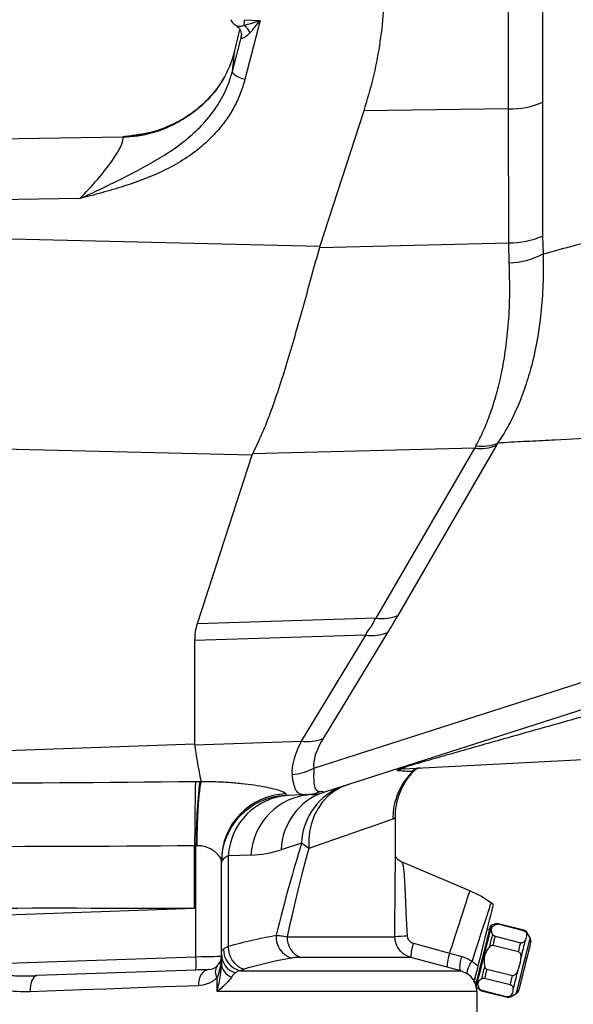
# Model space of a CAD drawing. Extents: x 0 to 8410, y 0 to 5940.
# Tile 18 of 161: x 1257 to 1464, y 1850 to 2218. Entities that reach past the tile are written whole.
import ezdxf

# ---------------------------------------------------------------- set-up
doc = ezdxf.new("R2010")
doc.units = 0
doc.header["$LTSCALE"] = 10
doc.layers.get('0').update_dxf_attribs({"linetype": 'CONTINUOUS'})
doc.styles.add('SLDTEXTSTYLE0', font='TXT', dxfattribs={"width": 0.605})
doc.dimstyles.new('SLDDIMSTYLE1', dxfattribs={"dimtxt": 50, "dimasz": 50, "dimexe": 0, "dimexo": 0.0625, "dimgap": 12.5, "dimtad": 1, "dimdec": 1, "dimrnd": 1e-09, "dimzin": 12, "dimtxsty": 'SLDTEXTSTYLE0', "dimsah": 1, "dimcen": 0.09, "dimazin": 3, "dimtfac": 1, "dimtofl": 0, "dimtmove": 0, "dimatfit": 3, "dimtolj": 1, "dimtzin": 12})

# ---------------------------------------------------------------- blocks, each defined once
blk = doc.blocks.new('_D_20')
at = {"color": 7, "linetype": 'CONTINUOUS'}
for p, q in [((286.65, 2500.02), (286.65, 1272.39)), ((1938.65, 2492.02), (1938.65, 1272.39)), ((1938.65, 1287.39), (286.65, 1287.39))]:
    blk.add_line(p, q, dxfattribs=at)
for points in [[(286.65, 1287.39), (336.65, 1279.89), (336.65, 1294.89)], [(1938.65, 1287.39), (1888.65, 1294.89), (1888.65, 1279.89)]]:
    blk.add_solid(points, dxfattribs=at)
at = {"color": 7, "linetype": 'CONTINUOUS', "insert": (1036.26, 1351.84), "char_height": 50, "attachment_point": 1, "style": 'SLDTEXTSTYLE0'}
blk.add_mtext('1652', dxfattribs=at)

msp = doc.modelspace()

# ---------------------------------------------------------------- linework, layer by layer
at = {"color": 8, "linetype": 'CONTINUOUS'}
for p, q in [((1341.174429, 2217.650761), (1347.103869, 2217.293073)), ((1347.103869, 2217.293073), (1341.451591, 2195.351531)), ((1336.764237, 2198.350837), (1340.000352, 2210.913112)), ((1340.000352, 2210.913112), (1340.142553, 2212.17065)), ((1337.511783, 2205.596735), (1336.337274, 2201.790919)), ((1336.371665, 2201.949229), (1336.337274, 2201.790919)), ((1439.91225, 2184.323181), (1385.817071, 2183.579017)), ((1440.024307, 2134.39547), (1439.91225, 2184.323181)), ((1122.648021, 2171.22214), (1295.897206, 2173.882415)), ((1295.897206, 2173.882415), (1295.897206, 2173.937489)), ((1279.757013, 2150.857319), (1122.648021, 2148.444881)), ((1122.648021, 2139.071395), (1369.412919, 2133.092274)), ((1452.655038, 2136.903872), (1452.817758, 2130.197753)), ((1369.280269, 2132.65269), (1440.024307, 2134.39547)), ((1440.207561, 2126.897086), (1440.024307, 2134.39547)), ((1435.41353, 2058.787753), (1398.534259, 1995.292087)), ((1344.080453, 2055.126955), (1250.854944, 2057.385852)), ((1427.310755, 2057.706346), (1344.305252, 2055.661489)), ((1390.431484, 1994.21065), (1427.310755, 2057.706346)), ((1390.431484, 1994.21065), (1323.626896, 1992.177357)), ((1394.744357, 1988.919248), (1370.708918, 1949.372132)), ((1386.641582, 1987.932314), (1322.648024, 1985.997011)), ((1362.606128, 1948.385199), (1386.641582, 1987.932314)), ((1367.176613, 1938.331028), (1474.832555, 1972.726842)), ((1322.673341, 1946.990718), (1362.606128, 1948.385199)), ((1122.648021, 1940.371295), (1322.648024, 1947.355469)), ((1404.369285, 1937.305261), (1403.723737, 1936.957319)), ((1405.038347, 1937.81813), (1404.369315, 1937.305291)), ((1405.089518, 1937.781264), (1404.369315, 1937.305291)), ((1324.573805, 1933.334847), (1325.067511, 1933.328082)), ((1323.456561, 1909.352948), (1323.171382, 1909.376611)), ((1323.171382, 1867.918064), (1323.171382, 1909.376611)), ((1362.615039, 1910.23605), (1355.005821, 1907.804926)), ((1365.332519, 1908.285786), (1362.615039, 1910.23605)), ((1343.689253, 1905.838152), (1335.233366, 1905.54287)), ((1335.233366, 1905.54287), (1335.233366, 1871.800204)), ((1357.23341, 1875.390013), (1397.47714, 1875.390013)), ((1333.432799, 1870.822479), (1335.233366, 1871.800204)), ((1404.402008, 1872.953137), (1417.933872, 1869.218786)), ((1234.117431, 1864.808251), (1323.171382, 1867.918064)), ((1403.417101, 1867.662598), (1362.291446, 1867.662598)), ((1416.984638, 1864.038725), (1403.417101, 1867.662598)), ((1417.933872, 1869.218786), (1422.496905, 1867.984493)), ((1341.193651, 1863.306035), (1339.775121, 1862.667729)), ((1426.298072, 1866.242875), (1428.512862, 1864.538898)), ((1331.058999, 1854.940315), (1331.058999, 1860.040684)), ((1339.775121, 1862.667729), (1422.123631, 1862.667729)), ((1428.067824, 1854.940315), (1331.058999, 1854.940315))]:
    msp.add_line(p, q, dxfattribs=at)
at = {"color": 7, "linetype": 'CONTINUOUS'}
for p, q in [((1337.499013, 2205.704858), (1337.474128, 2205.60049)), ((1337.526818, 2205.697169), (1337.511783, 2205.596735)), ((1385.817071, 2183.579017), (1369.412919, 2133.092274)), ((1344.080453, 2055.126955), (1323.626896, 1992.177357)), ((1322.648024, 1985.997011), (1322.648024, 1947.355469)), ((1471.517494, 1961.4078), (1370.781442, 1929.222872)), ((1400.723358, 1938.046952), (1490.648022, 1942.759712)), ((1325.067511, 1933.328082), (1325.066795, 1933.291962)), ((1363.874321, 1928.345551), (1356.775527, 1928.097655)), ((1397.648027, 1899.420221), (1397.648027, 1919.970741)), ((1322.648024, 1909.386863), (1322.648069, 1909.401585)), ((1322.648024, 1886.021723), (1322.648024, 1909.386863)), ((1332.648014, 1868.083556), (1332.648014, 1903.812637)), ((1425.49335, 1892.484476), (1399.995705, 1903.307577)), ((1122.648021, 1879.037579), (1322.648024, 1886.021723)), ((1434.216311, 1887.414088), (1433.375498, 1888.024946)), ((1432.901671, 1878.007879), (1431.931397, 1878.249784)), ((1435.016622, 1880.141665), (1433.5893, 1879.73239)), ((1445.605119, 1877.613177), (1436.013093, 1880.004724)), ((1445.643773, 1877.768179), (1436.051747, 1880.159726)), ((1434.901228, 1875.545343), (1444.493254, 1873.153766)), ((1448.023935, 1874.944259), (1446.874251, 1876.857658)), ((1443.646928, 1869.759281), (1434.054902, 1872.150828)), ((1332.648014, 1868.083556), (1332.648014, 1865.506818)), ((1422.123631, 1862.667729), (1416.984638, 1864.038725)), ((1323.084196, 1862.921109), (1263.739949, 1860.848774)), ((1424.75765, 1861.4329), (1422.123631, 1862.667729)), ((1440.576872, 1857.445945), (1430.984845, 1859.837522)), ((1431.831171, 1863.232036), (1441.423198, 1860.840459)), ((1427.079787, 1858.791103), (1427.095314, 1858.85339)), ((1427.095553, 1858.854284), (1427.095314, 1858.85339)), ((1427.174767, 1858.823468), (1428.063234, 1858.601947)), ((1427.860787, 1856.756498), (1428.928872, 1855.72504)), ((1428.067824, 1854.940315), (1428.067824, 1845.521738)), ((1429.834326, 1855.223139), (1439.426383, 1852.831562)), ((1429.87298, 1855.378111), (1439.465006, 1852.986564)), ((1440.940281, 1853.057821), (1442.85368, 1854.207506))]:
    msp.add_line(p, q, dxfattribs=at)
at = {"color": 8, "linetype": 'CONTINUOUS', "flags": 128}
for points in [[(1340.000352, 2210.913112), (1340.120529, 2211.61889), (1340.129679, 2211.743762)], [(1341.451591, 2195.351531), (1340.509867, 2195.608427), (1339.610746, 2195.926954), (1338.78853, 2196.295013), (1338.0746, 2196.698477), (1337.496211, 2197.121908), (1337.075418, 2197.549273), (1336.828282, 2197.964181), (1336.764237, 2198.350837)], [(1317.270731, 2180.006375), (1317.216685, 2179.955353), (1317.166319, 2179.799666)], [(1379.786214, 1932.099869), (1377.158513, 1931.039234), (1374.703249, 1929.595281), (1372.461831, 1927.79233), (1370.471975, 1925.660749), (1368.767222, 1923.236449), (1367.376288, 1920.56026), (1366.322612, 1917.677303), (1365.623941, 1914.636095), (1365.292048, 1911.487927), (1365.332519, 1908.285786)], [(1396.683087, 1919.212808), (1395.647486, 1918.851842), (1394.24025, 1918.361385), (1392.463317, 1917.742034), (1390.319099, 1916.994681), (1387.810519, 1916.12034), (1384.940972, 1915.120174), (1381.714394, 1913.995584), (1378.135135, 1912.748058), (1374.208113, 1911.379327), (1369.938617, 1909.891208), (1365.332519, 1908.285786)], [(1417.933872, 1869.218786), (1418.84177, 1872.013052), (1419.740548, 1874.779214), (1420.616051, 1877.473672), (1421.45442, 1880.053927), (1422.242453, 1882.47924), (1422.967722, 1884.711375), (1423.618784, 1886.715134), (1424.185356, 1888.458927), (1424.658527, 1889.915188), (1425.030848, 1891.061028), (1425.296386, 1891.878297), (1425.451001, 1892.35418), (1425.49335, 1892.484476)], [(1433.375498, 1888.024946), (1433.354338, 1887.959858), (1433.230331, 1887.578179), (1432.997306, 1886.861016), (1432.659169, 1885.820289), (1432.221552, 1884.473433), (1431.691756, 1882.842918), (1431.078663, 1880.955984), (1430.392464, 1878.844132), (1429.644664, 1876.542647), (1428.84775, 1874.089946), (1428.015014, 1871.527036), (1427.160373, 1868.896713), (1426.298072, 1866.242875)], [(1433.5893, 1879.73239), (1433.545788, 1879.557868), (1433.416566, 1879.039575), (1433.205565, 1878.193279), (1432.919195, 1877.044727), (1432.566156, 1875.628759), (1432.157179, 1873.98841), (1431.70469, 1872.173538), (1431.222429, 1870.239307), (1430.725028, 1868.244429), (1430.227657, 1866.249581), (1429.745396, 1864.315321), (1429.292908, 1862.500449), (1428.88393, 1860.860129), (1428.530892, 1859.444161), (1428.244522, 1858.29558), (1428.033521, 1857.449283), (1427.904298, 1856.931021), (1427.860787, 1856.756498)], [(1434.944411, 1879.852076), (1434.975942, 1879.978498), (1434.998503, 1880.069037), (1435.012092, 1880.123486), (1435.016622, 1880.141665)], [(1432.887843, 1871.603568), (1433.044782, 1872.233083), (1433.198532, 1872.849782), (1433.348646, 1873.451849), (1433.494677, 1874.037494), (1433.636179, 1874.60499), (1433.772703, 1875.152608), (1433.903893, 1875.678738), (1434.029331, 1876.181831)], [(1434.901228, 1875.545343), (1434.80446, 1875.157197), (1434.704801, 1874.757459), (1434.60237, 1874.346693), (1434.497377, 1873.925586), (1434.389969, 1873.494764), (1434.280296, 1873.054882), (1434.168538, 1872.606685), (1434.054902, 1872.150828)], [(1442.85368, 1854.207506), (1442.897698, 1854.384055), (1443.028262, 1854.907652), (1443.240901, 1855.760505), (1443.528374, 1856.913556), (1443.880936, 1858.327528), (1444.286516, 1859.954287), (1444.731345, 1861.738433), (1445.200285, 1863.619198), (1445.67733, 1865.532567), (1446.14627, 1867.413332), (1446.591099, 1869.197448), (1446.996709, 1870.824208), (1447.349241, 1872.238209), (1447.636744, 1873.39126), (1447.849383, 1874.244114), (1447.979917, 1874.767711), (1448.023935, 1874.944259), (1448.023935, 1874.944259)], [(1445.605119, 1877.613177), (1445.622017, 1877.680917), (1445.634087, 1877.729346), (1445.641329, 1877.758463), (1445.643773, 1877.768179)], [(1446.874251, 1876.857658), (1446.865013, 1876.820614), (1446.837386, 1876.709749), (1446.79149, 1876.52575), (1446.727654, 1876.269718)], [(1443.646928, 1869.759281), (1443.760564, 1870.215138), (1443.872323, 1870.663335), (1443.981995, 1871.103187), (1444.089403, 1871.53401), (1444.194397, 1871.955116), (1444.296827, 1872.365882), (1444.396486, 1872.76565), (1444.493254, 1873.153766)], [(1446.115127, 1873.812963), (1445.952018, 1873.158743), (1445.776185, 1872.453501), (1445.588698, 1871.701588), (1445.390751, 1870.907684), (1445.183595, 1870.076765), (1444.968482, 1869.213988), (1444.746753, 1868.324717), (1444.519808, 1867.414494)], [(1323.171382, 1867.918064), (1325.046068, 1867.950817), (1326.834624, 1867.98205), (1328.472798, 1868.01063), (1329.90176, 1868.035604), (1331.07019, 1868.055989), (1331.936111, 1868.071099), (1332.468426, 1868.080397), (1332.648014, 1868.083556)], [(1422.123631, 1862.667729), (1421.955159, 1862.824042), (1421.845754, 1863.169213), (1421.799859, 1863.689293), (1421.819349, 1864.363273), (1421.903392, 1865.163882), (1422.048619, 1866.058786), (1422.249159, 1867.011835), (1422.496905, 1867.984493)], [(1424.75765, 1861.4329), (1424.577167, 1861.687024), (1424.508294, 1862.07806), (1424.553534, 1862.591972), (1424.711277, 1863.210251), (1424.975833, 1863.910605), (1425.337692, 1864.667852), (1425.783774, 1865.454723), (1426.298072, 1866.242875)], [(1429.916164, 1859.684845), (1430.041602, 1860.187938), (1430.172791, 1860.714098), (1430.309316, 1861.261715), (1430.450817, 1861.829181), (1430.596819, 1862.414827), (1430.746933, 1863.016923), (1430.900683, 1863.633622), (1431.057652, 1864.263107)], [(1263.739949, 1860.848774), (1263.218781, 1860.717525), (1262.72512, 1860.365381), (1262.277564, 1859.805633), (1261.892965, 1859.059324), (1261.585822, 1858.154585), (1261.367684, 1857.125481), (1261.246776, 1856.010755), (1261.227658, 1854.852428)], [(1327.822512, 1863.086601), (1327.066531, 1862.948169), (1326.346567, 1862.591167), (1325.6895, 1862.028887), (1325.119828, 1861.282338), (1324.658831, 1860.379358), (1324.323689, 1859.353622), (1324.126934, 1858.243455), (1324.075883, 1857.090254)], [(1431.831171, 1863.232036), (1431.717535, 1862.77615), (1431.605776, 1862.327953), (1431.496104, 1861.8881), (1431.388696, 1861.457278), (1431.283703, 1861.036171), (1431.181272, 1860.625406), (1431.081613, 1860.225638), (1430.984845, 1859.837522)], [(1440.576872, 1857.445945), (1440.67364, 1857.834091), (1440.773299, 1858.233829), (1440.875729, 1858.644595), (1440.980723, 1859.065701), (1441.08813, 1859.496524), (1441.197803, 1859.936406), (1441.309562, 1860.384603), (1441.423198, 1860.840459)], [(1443.294724, 1862.500955), (1443.067779, 1861.590733), (1442.84605, 1860.701461), (1442.630937, 1859.838684), (1442.423781, 1859.007766), (1442.225834, 1858.213891), (1442.038377, 1857.461979), (1441.862544, 1856.756737), (1441.699406, 1856.102516)], [(1324.075883, 1857.090254), (1315.775757, 1856.794705), (1307.231059, 1856.490453), (1298.452591, 1856.177886), (1289.4515, 1855.857392), (1280.239155, 1855.529358), (1270.827224, 1855.194231), (1261.227658, 1854.852428)], [(1428.928872, 1855.72504), (1428.933402, 1855.743189), (1428.946962, 1855.797638), (1428.969552, 1855.888208), (1429.001083, 1856.014629)], [(1429.87298, 1855.378111), (1429.856112, 1855.3104), (1429.844012, 1855.261942), (1429.83677, 1855.232825), (1429.834326, 1855.223139)], [(1441.086879, 1853.645732), (1441.023042, 1853.38973), (1440.977176, 1853.20573), (1440.94952, 1853.094866), (1440.940281, 1853.057821)]]:
    msp.add_lwpolyline(points, dxfattribs=at)
at = {"color": 7, "linetype": 'CONTINUOUS', "flags": 128}
for points in [[(1366.200929, 1928.426792), (1366.05539, 1928.421696), (1365.61886, 1928.406467), (1364.891668, 1928.381075), (1363.874321, 1928.345551)], [(1434.216311, 1887.414088), (1434.177627, 1887.258937), (1434.052666, 1886.757721), (1433.843424, 1885.918518), (1433.553537, 1884.75584), (1433.187982, 1883.289714), (1432.753106, 1881.545504), (1432.256391, 1879.553308), (1431.706419, 1877.347519), (1431.112697, 1874.966254), (1430.485477, 1872.45061), (1429.835578, 1869.844009), (1429.174235, 1867.191513), (1428.512862, 1864.538898)], [(1427.723279, 1857.238432), (1427.734067, 1857.281675), (1427.822401, 1857.635965), (1427.996238, 1858.33316), (1428.249975, 1859.35088), (1428.575476, 1860.65637), (1428.962251, 1862.207701), (1429.397901, 1863.954981), (1429.86842, 1865.842094), (1430.358668, 1867.808362), (1430.85288, 1869.790574), (1431.335201, 1871.725042), (1431.790104, 1873.5496), (1432.202985, 1875.205566), (1432.560583, 1876.639773), (1432.851365, 1877.806057), (1433.066031, 1878.666987), (1433.197638, 1879.194846), (1433.241984, 1879.372706)], [(1448.250195, 1873.430331), (1448.250195, 1873.430331), (1448.207101, 1873.257478), (1448.079457, 1872.745534), (1447.872182, 1871.914198), (1447.593232, 1870.795419), (1447.253337, 1869.432171), (1446.865549, 1867.876847), (1446.44477, 1866.189231), (1446.007182, 1864.434172), (1445.569625, 1862.679114), (1445.148846, 1860.991468), (1444.761058, 1859.436174), (1444.421163, 1858.072926), (1444.142213, 1856.954117), (1443.934938, 1856.122782), (1443.807294, 1855.610867), (1443.7642, 1855.437984), (1443.7642, 1855.437984)], [(1327.822512, 1863.086601), (1327.732717, 1863.083442), (1327.466568, 1863.074173), (1327.0336, 1863.059034), (1326.449385, 1863.038649), (1325.734904, 1863.013675), (1324.915817, 1862.985094), (1324.021538, 1862.953861), (1323.084196, 1862.921109)]]:
    msp.add_lwpolyline(points, dxfattribs=at)
at = {"color": 8, "linetype": 'CONTINUOUS'}
for centre, radius, start, end in [((1528.321017, 2207.20402), 187.437936, 176.80499843, 177.42998677), ((1336.308018, 2209.467525), 7.772172, 25.0613178, 52.20024147), ((1440.292742, 2215.294492), 30.973648, 269.29613897, 293.52883645), ((1294.796442, 2219.022764), 45.153768, 271.39690159, 299.69715251), ((1440.39116, 2165.602629), 31.209315, 269.32649495, 293.13853583), ((1439.354788, 2155.894068), 29.009518, 271.68452785, 297.65121721), ((1429.289562, 2073.776492), 16.191519, 262.98018608, 292.22351145), ((1429.942584, 2074.462936), 16.036014, 262.22904048, 291.71184831), ((1392.410256, 2010.28065), 16.191369, 262.9802477, 292.22386393), ((1388.818503, 2003.815245), 16.031421, 262.19564546, 291.69341423), ((1364.783062, 1964.268115), 16.031409, 262.19559405, 291.69344036), ((1358.233724, 1953.774184), 17.845625, 272.76171079, 300.07445565), ((1400.981424, 1933.144779), 4.908961, 93.01344366, 121.05987823), ((1402.059849, 1936.247778), 2.827673, 81.64620545, 107.47653667), ((1407.208802, 1933.400089), 4.979917, 93.00932053, 134.41288942), ((1529.880058, 1909.296846), 206.708691, 173.32200678, 179.97789066), ((1385.945275, 1909.570737), 23.33972, 108.88565865, 178.36652649), ((1363.308653, 1944.430314), 16.094707, 272.01414455, 292.66545751), ((1357.593898, 1903.764905), 24.945929, 91.91989785, 179.89037016), ((1359.233804, 1904.136014), 24.041636, 93.55027349, 176.64527887), ((1367.689691, 1904.431296), 24.041636, 93.55027349, 176.64527887), ((1378.336075, 1907.139599), 23.339739, 108.88569055, 178.36649458), ((1342.223471, 1947.812581), 42, 272, 287.71855603), ((1327.241561, 1907.211958), 112.122611, 345.95664178, 346.03827503), ((1361.234841, 1875.224145), 8.153512, 175.11267601, 253.05478296), ((1365.114392, 1875.029473), 7.889224, 177.38065143, 249.03343706), ((1401.081772, 1829.337499), 46.19337, 88.78875875, 94.47554203), ((1341.609031, 1870.637777), 8.178318, 178.70589885, 257.04177798), ((1343.476425, 1871.246063), 8.261664, 176.15406846, 253.95995524), ((1420.511216, 1867.217237), 17.099916, 160.40104824, 178.50758395), ((1299.192652, 1865.837206), 24.068849, 353.0411489, 4.95966465), ((1340.118353, 1868.995218), 7.472096, 181.2426428, 252.05150003), ((1433.34734, 1863.717302), 16.365859, 160.3571417, 178.8746466), ((1334.138201, 1862.234195), 3.780605, 144.53532185, 215.46467815), ((1338.72758, 1865.857876), 6.089693, 183.30481794, 247.70129035), ((1428.407306, 1859.202435), 1.357169, 137.13671998, 194.86412116), ((1447.315336, 1850.948083), 8.110677, 165.44359445, 166.57206595)]:
    msp.add_arc(centre, radius, start, end, dxfattribs=at)
at = {"color": 7, "linetype": 'CONTINUOUS'}
for centre, radius, start, end in [((1357.648021, 1903.11288), 25, 92, 180), ((1365.607633, 1945.416437), 17, 272, 287.71855603), ((1409.864097, 1855.664273), 40, 54, 67), ((1433.727126, 1879.251753), 0.5, 106, 166), ((1435.56789, 1878.219134), 2, 76, 106), ((1445.159917, 1875.827573), 2, 31, 76), ((1446.309602, 1873.914176), 2, 346, 31), ((1327.648021, 1868.083543), 5, 272, 0), ((1430.318184, 1857.163717), 2, 226, 256), ((1439.910212, 1854.772156), 2, 256, 301), ((1441.823609, 1855.921841), 2, 301, 346)]:
    msp.add_arc(centre, radius, start, end, dxfattribs=at)
at = {"color": 8, "linetype": 'CONTINUOUS'}
for centre, major_axis, ratio, start_param, end_param in [((1347.27836, 2219.164945), (12.240634, 4.004912), 0.1341503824, 4.1373194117, 4.6542832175), ((1347.27836, 2219.164945), (7.604044, 9.827077), 0.0817560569, 4.0673354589, 4.5842992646), ((1322.787188, 2147.294833), (14.294182, 61.220078), 0.0589353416, 5.7122786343, 5.9866492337), ((1294.745417, 2214.858283), (43.939265, 2.484653), 0.9301356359, 4.6860205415, 5.1945208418), ((1280.002911, 2157.216433), (15.67903, 16.991331), 0.1827580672, 4.5014793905, 6.1934115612), ((1677.566493, 2203.37808), (252.453034, 161.306396), 0.1541988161, 2.8681864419, 2.8790003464), ((1686.26257, 2189.651546), (253.350338, 144.257791), 0.1463101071, 2.8844402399, 2.8952541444), ((1596.352832, 2086.555306), (236.163956, 153.689794), 0.1534600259, 2.867853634, 3.0679352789), ((1605.048909, 2072.828772), (237.129565, 136.690085), 0.144485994, 2.8840710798, 3.0841527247), ((1850.799624, 2095.440784), (1846.553246, 64.300151), 0.0811831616, 4.3042249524, 4.4196720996), ((1598.500233, 2086.630295), (962.530744, 33.892235), 0.1557423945, 4.4165884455, 4.4183310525), ((948.752437, 1930.859533), (422.154231, -1.556268), 0.0078735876, 6.258856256, 6.3645589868), ((1357.648021, 2078.21955), (0.872502, 150.1219), 0.001555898, 3.052226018, 3.1416560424), ((1851.672112, 2095.440784), (1849.781239, 64.382258), 0.0945484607, 4.3039972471, 4.4190575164), ((1597.191834, 2086.630295), (965.755976, 34.053298), 0.1810923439, 4.4177556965, 4.4183208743), ((1085.233362, -1326.997627), (296.320647, 3271.385761), 0.0326650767, 0.1476114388, 0.2079344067), ((1122.648021, -1330.831458), (258.627269, 3271.391734), 0.0285724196, 0.1428609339, 0.2022102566), ((1372.648021, 1903.636692), (39.999896, 0.539278), 0.1693423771, 2.7778070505, 3.1393095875), ((1327.648021, 1868.083543), (0, 11), 0.4545454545, 3.8923549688, 4.7123889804)]:
    msp.add_ellipse(centre, major_axis=major_axis, ratio=ratio, start_param=start_param, end_param=end_param, dxfattribs=at)
at = {"color": 7, "linetype": 'CONTINUOUS'}
for centre, major_axis, ratio, start_param, end_param in [((1338.324629, 2225.679448), (15.084702, 64.933315), 0.0589382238, 4.411672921, 4.5447706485), ((3653.240231, 2137.790557), (2284.328018, 7.811699), 0.06438168, 3.1204332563, 3.1234196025), ((3640.736717, 2138.093519), (2296.799298, 83.95048), 0.0341081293, 3.1224054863, 3.1291160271), ((3471.676147, 2152.043039), (2149.016239, 204.938012), 0.0348774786, 3.1382666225, 3.1431208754), ((1322.648021, 2076.997323), (-5.234925, 149.908624), 0.0601921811, 2.6183203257, 2.849955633)]:
    msp.add_ellipse(centre, major_axis=major_axis, ratio=ratio, start_param=start_param, end_param=end_param, dxfattribs=at)
at = {"color": 8, "linetype": 'CONTINUOUS'}
for points, knots in [([(1452.660074, 2236.059119), (1452.661348, 2228.196418), (1452.663317, 2216.046366), (1452.660661, 2199.67129), (1452.65872, 2191.152712), (1452.65775, 2186.896016)], [0, 0, 0, 0, 0.4784938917, 0.7394057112, 1, 1, 1, 1]), ([(1439.91225, 2184.323181), (1439.91225, 2184.323201), (1439.91225, 2187.605798), (1439.884875, 2197.548918), (1439.872537, 2213.461445), (1439.860871, 2225.1088), (1439.860871, 2233.626276), (1439.860871, 2233.626296)], [0, 0, 0, 0, 0.0000015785, 0.2608015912, 0.521493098, 0.9999988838, 1, 1, 1, 1]), ([(1338.324761, 2215.43776), (1338.399029, 2215.375273), (1338.661407, 2215.154517), (1339.625253, 2215.145199), (1340.550376, 2215.368369), (1341.014977, 2215.582646), (1341.071611, 2215.608765)], [0, 0, 0, 0, 0.1651056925, 0.5832963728, 0.949205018, 1, 1, 1, 1]), ([(1343.348479, 2212.759723), (1342.841683, 2212.251934), (1341.906411, 2211.314829), (1340.730426, 2210.703098), (1340.214822, 2210.638653), (1340.025286, 2210.733709), (1340.00938, 2210.848151), (1340.000352, 2210.913112)], [0, 0, 0, 0, 0.35518292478, 0.65547717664, 0.82630183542, 0.90140424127, 1, 1, 1, 1]), ([(1336.337274, 2201.790919), (1335.435933, 2199.681516), (1333.607202, 2195.401744), (1329.89316, 2190.244974), (1326.002727, 2186.140754), (1322.000376, 2182.736905), (1318.872179, 2180.83617), (1317.166319, 2179.799666)], [0, 0, 0, 0, 0.2357885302, 0.4783918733, 0.6399571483, 0.8036623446, 1, 1, 1, 1]), ([(1279.757013, 2150.857319), (1279.76955, 2150.863001), (1279.963572, 2150.950937), (1280.457669, 2151.175453), (1281.723284, 2151.752742), (1285.414071, 2153.454643), (1291.417041, 2156.302416), (1298.992831, 2160.098512), (1306.276561, 2163.981799), (1313.133767, 2168.109892), (1319.638011, 2172.790082), (1325.512653, 2178.18206), (1329.983395, 2183.62467), (1333.125795, 2188.806897), (1335.319068, 2193.463243), (1336.283064, 2196.723499), (1336.764237, 2198.350837)], [0, 0, 0, 0, 0.0005349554, 0.0082790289, 0.0210868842, 0.0545321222, 0.1657443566, 0.2769773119, 0.379534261, 0.4821058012, 0.5843543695, 0.6887688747, 0.7930912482, 0.8620013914, 0.9311187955, 1, 1, 1, 1]), ([(1341.451591, 2195.351531), (1340.921388, 2193.571679), (1339.859159, 2190.005853), (1337.436113, 2184.931865), (1334.466592, 2180.136847), (1330.91824, 2175.702114), (1326.891898, 2171.647026), (1321.832844, 2167.487284), (1315.582395, 2163.48286), (1308.150782, 2159.816761), (1300.294152, 2156.769059), (1292.145054, 2154.211085), (1285.256733, 2152.317416), (1281.12061, 2151.219925), (1279.771135, 2150.861074), (1279.757013, 2150.857319)], [0, 0, 0, 0, 0.07217102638, 0.14459023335, 0.21678235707, 0.28873076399, 0.36089513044, 0.43288658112, 0.53455708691, 0.63665671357, 0.73861002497, 0.84380186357, 0.94903160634, 0.99946665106, 1, 1, 1, 1]), ([(1452.65775, 2186.896016), (1452.658277, 2181.681956), (1452.659964, 2165.018178), (1452.657044, 2148.35392), (1452.655038, 2136.903872)], [0, 0, 0, 0, 0.3128978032, 1, 1, 1, 1]), ([(1295.897206, 2173.937489), (1295.908809, 2173.939397), (1299.074879, 2174.459908), (1302.315546, 2174.942495), (1305.544337, 2175.423314)], [0, 0, 0, 0, 0.0036647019, 1, 1, 1, 1]), ([(1301.64819, 2174.651613), (1301.531321, 2174.630512), (1299.629938, 2174.287211), (1297.710125, 2174.10113), (1295.91085, 2173.938721), (1295.897206, 2173.937489)], [0, 0, 0, 0, 0.06102747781, 0.99287949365, 1, 1, 1, 1]), ([(1452.817758, 2130.197753), (1456.274393, 2131.158286), (1462.586683, 2132.912351), (1471.310862, 2135.139562), (1476.811225, 2136.459548), (1479.619925, 2137.103854), (1479.857376, 2137.158324)], [0, 0, 0, 0, 0.3663710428, 0.6690438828, 0.9720205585, 1, 1, 1, 1]), ([(1452.817758, 2130.197753), (1452.859664, 2126.415474), (1452.943477, 2118.850772), (1452.132336, 2107.945096), (1450.637329, 2097.471898), (1448.513992, 2088.039035), (1445.946075, 2079.713407), (1443.037296, 2072.371958), (1439.703531, 2065.565355), (1437.151153, 2061.564874), (1435.874929, 2059.56458)], [0, 0, 0, 0, 0.1304511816, 0.260907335, 0.3960523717, 0.5312061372, 0.647061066, 0.7629223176, 0.8814580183, 1, 1, 1, 1]), ([(1427.7743, 2058.57419), (1428.742168, 2060.453991), (1430.677851, 2064.213497), (1433.245521, 2070.708394), (1435.505376, 2077.83837), (1437.452598, 2085.895159), (1438.994274, 2094.849206), (1440.03987, 2104.828185), (1440.539752, 2115.48777), (1440.31829, 2123.094045), (1440.207561, 2126.897086)], [0, 0, 0, 0, 0.1164043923, 0.2328027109, 0.351686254, 0.4705633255, 0.6007697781, 0.7309692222, 0.8654879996, 1, 1, 1, 1]), ([(1474.832555, 2061.674167), (1468.979319, 2061.352296), (1459.974672, 2060.857127), (1447.884877, 2060.245854), (1440.878209, 2059.975735), (1436.747246, 2059.636265), (1435.874929, 2059.56458)], [0, 0, 0, 0, 0.4502600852, 0.6926824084, 0.9351051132, 1, 1, 1, 1]), ([(1386.641582, 1987.932314), (1386.641582, 1987.932324), (1386.641578, 1988.902467), (1388.363765, 1990.602673), (1389.539886, 1992.613204), (1389.98919, 1993.768359), (1390.431474, 1994.21064), (1390.431484, 1994.21065)], [0, 0, 0, 0, 0.0000051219, 0.5001977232, 0.7501982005, 0.9999943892, 1, 1, 1, 1]), ([(1398.534259, 1995.292087), (1398.226578, 1994.764404), (1397.611225, 1993.709054), (1396.357031, 1991.588541), (1395.389414, 1989.986944), (1394.744357, 1988.919248)], [0, 0, 0, 0, 0.250018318, 0.5000289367, 1, 1, 1, 1]), ([(1472.777506, 1958.904375), (1469.578506, 1958.011802), (1463.180427, 1956.226634), (1453.619869, 1953.545724), (1444.086975, 1950.863498), (1434.599446, 1948.184403), (1425.41333, 1945.581694), (1418.03062, 1943.483492), (1412.436688, 1941.89036), (1408.641139, 1940.807974), (1405.250144, 1939.839879), (1403.401015, 1939.311361), (1402.470668, 1939.045449)], [0, 0, 0, 0, 0.1303477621, 0.2606987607, 0.3912047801, 0.5223692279, 0.653891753, 0.7766028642, 0.8385100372, 0.9007120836, 0.9500456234, 1, 1, 1, 1]), ([(1367.176613, 1938.331028), (1367.14912, 1937.081455), (1367.093948, 1934.573767), (1367.238196, 1931.917337), (1367.753563, 1930.447555), (1368.553697, 1929.761663), (1369.191327, 1929.639693), (1369.510745, 1929.578592)], [0, 0, 0, 0, 0.2449297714, 0.4915343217, 0.7442071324, 0.8718615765, 1, 1, 1, 1]), ([(1404.369285, 1937.305261), (1403.352805, 1936.226233), (1401.435707, 1934.191165), (1399.309656, 1930.650608), (1397.804043, 1927.00509), (1396.854169, 1923.156845), (1396.740134, 1920.527485), (1396.683117, 1919.212808)], [0, 0, 0, 0, 0.2200663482, 0.4150489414, 0.6100325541, 0.8050167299, 1, 1, 1, 1]), ([(1398.448726, 1937.349935), (1398.38486, 1937.403508), (1398.287469, 1937.485202), (1398.771852, 1937.871158), (1399.528006, 1938.326403), (1400.570206, 1938.709503), (1401.210656, 1938.944926)], [0, 0, 0, 0, 0.3416717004, 0.5210219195, 0.7056594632, 1, 1, 1, 1]), ([(1403.723737, 1936.957319), (1403.43339, 1936.974168), (1402.671956, 1937.018353), (1400.787687, 1937.130022), (1399.228461, 1937.276623), (1398.448726, 1937.349935)], [0, 0, 0, 0, 0.2355429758, 0.6177114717, 1, 1, 1, 1]), ([(1402.470668, 1939.045449), (1401.991755, 1938.885496), (1400.894848, 1938.519138), (1400.39376, 1938.102253), (1400.613991, 1938.065302), (1400.723358, 1938.046952)], [0, 0, 0, 0, 0.2806317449, 0.6427617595, 1, 1, 1, 1]), ([(1325.066795, 1933.291962), (1325.06988, 1933.292001), (1326.452005, 1933.309822), (1329.765848, 1933.301422), (1334.887828, 1933.094618), (1340.199953, 1932.652753), (1345.009284, 1932.036159), (1349.118887, 1931.324577), (1352.45068, 1930.572061), (1354.888893, 1929.852208), (1356.447834, 1929.19867), (1356.65473, 1928.864084), (1356.758153, 1928.696831)], [0, 0, 0, 0, 0.000193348, 0.0866354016, 0.2084041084, 0.3301409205, 0.4477335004, 0.5652607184, 0.6758240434, 0.7863052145, 0.8931784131, 1, 1, 1, 1]), ([(1363.874321, 1928.345551), (1363.482251, 1928.35367), (1362.696891, 1928.369932), (1361.508409, 1928.802894), (1360.438776, 1929.955976), (1359.628898, 1932.303092), (1359.272461, 1934.730823), (1359.093567, 1935.949286)], [0, 0, 0, 0, 0.1219232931, 0.244225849, 0.4910546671, 0.7445636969, 1, 1, 1, 1]), ([(1397.637358, 1919.970741), (1397.603401, 1919.836823), (1397.53385, 1919.562529), (1396.971091, 1919.331197), (1396.683087, 1919.212808)], [0, 0, 0, 0, 0.48822856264, 1, 1, 1, 1]), ([(1332.648014, 1903.812637), (1332.618311, 1904.010888), (1332.558874, 1904.407594), (1331.964473, 1905.431298), (1330.881732, 1906.61541), (1329.336528, 1907.751907), (1327.772001, 1908.613473), (1326.181843, 1909.135491), (1324.633155, 1909.360893), (1323.899401, 1909.355938), (1323.456561, 1909.352948)], [0, 0, 0, 0, 0.1137244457, 0.2275649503, 0.4627469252, 0.5802695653, 0.6976532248, 0.8619946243, 0.9167100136, 1, 1, 1, 1]), ([(1399.971476, 1903.259535), (1399.996309, 1903.267729), (1400.144443, 1903.316606), (1400.370477, 1902.718758), (1400.639597, 1901.450495), (1400.857162, 1899.443024), (1401.037298, 1896.842953), (1401.196871, 1893.660068), (1401.352796, 1890.007096), (1401.52554, 1885.935682), (1401.746893, 1881.087062), (1401.944899, 1877.546886), (1402.058234, 1875.520547)], [0, 0, 0, 0, 0.0200513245, 0.1196060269, 0.2220126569, 0.3234462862, 0.4277446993, 0.5314150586, 0.6379517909, 0.7443885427, 0.8536921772, 1, 1, 1, 1]), ([(1122.648021, 1884.034534), (1141.303389, 1884.571617), (1178.61892, 1885.64592), (1245.293749, 1886.194119), (1293.304554, 1886.08712), (1322.648024, 1886.021723)], [0, 0, 0, 0, 0.2799100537, 0.5598920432, 1, 1, 1, 1]), ([(1335.233366, 1871.800204), (1338.220672, 1872.619452), (1344.196547, 1874.258293), (1350.13908, 1875.365217), (1353.110974, 1875.918795)], [0, 0, 0, 0, 0.49989431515, 1, 1, 1, 1]), ([(1353.110974, 1875.918795), (1353.686508, 1875.864286), (1354.8439, 1875.754668), (1356.434011, 1875.512006), (1357.23341, 1875.390013)], [0, 0, 0, 0, 0.4972680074, 1, 1, 1, 1]), ([(1403.417101, 1867.662598), (1402.647118, 1867.943936), (1401.030507, 1868.534617), (1399.097382, 1870.350135), (1397.738175, 1872.716962), (1397.564271, 1874.497779), (1397.47714, 1875.390013)], [0, 0, 0, 0, 0.2337282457, 0.4907222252, 0.7448393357, 1, 1, 1, 1]), ([(1402.058234, 1875.520547), (1402.10951, 1875.231388), (1402.215176, 1874.635514), (1402.772146, 1873.868137), (1403.512827, 1873.269092), (1404.112667, 1873.055949), (1404.402008, 1872.953137)], [0, 0, 0, 0, 0.2355158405, 0.4853303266, 0.7517414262, 1, 1, 1, 1]), ([(1332.648014, 1868.833174), (1332.68048, 1869.253046), (1332.746055, 1870.101115), (1333.202391, 1870.580456), (1333.432799, 1870.822479)], [0, 0, 0, 0, 0.4950915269, 1, 1, 1, 1]), ([(1358.858442, 1867.424627), (1357.016029, 1867.088658), (1351.141089, 1866.017347), (1345.242448, 1864.409591), (1341.193651, 1863.306035)], [0, 0, 0, 0, 0.3136052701, 1, 1, 1, 1]), ([(1362.291446, 1867.662598), (1361.635291, 1867.652389), (1360.316002, 1867.631863), (1359.346006, 1867.493949), (1358.858442, 1867.424627)], [0, 0, 0, 0, 0.4973544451, 1, 1, 1, 1]), ([(1422.496905, 1867.984493), (1423.164121, 1867.773434), (1424.518417, 1867.34503), (1425.699081, 1866.613835), (1426.298072, 1866.242875)], [0, 0, 0, 0, 0.492665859, 1, 1, 1, 1]), ([(1237.562162, 1863.323291), (1238.527202, 1862.998461), (1240.474763, 1862.342919), (1244.663551, 1861.634146), (1250.047003, 1861.051343), (1256.803959, 1860.724288), (1261.363728, 1860.806126), (1263.739949, 1860.848774)], [0, 0, 0, 0, 0.1147395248, 0.2315573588, 0.4795848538, 0.728797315, 1, 1, 1, 1]), ([(1331.058999, 1854.940315), (1331.061096, 1854.948421), (1331.589587, 1856.991867), (1332.384078, 1860.572784), (1332.56906, 1864.030849), (1332.648014, 1865.506818)], [0, 0, 0, 0, 0.002277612, 0.5741528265, 1, 1, 1, 1]), ([(1261.227658, 1854.852428), (1259.619232, 1854.838646), (1256.39147, 1854.81099), (1251.466269, 1855.318405), (1246.490623, 1856.257241), (1242.283006, 1857.529381), (1238.951249, 1859.032683), (1236.974393, 1860.223557), (1235.978837, 1861.146079), (1235.706133, 1861.398776)], [0, 0, 0, 0, 0.1842942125, 0.3698384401, 0.5598552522, 0.7519414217, 0.8552742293, 0.9603566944, 1, 1, 1, 1]), ([(1331.058999, 1860.040684), (1330.492768, 1859.566077), (1329.343022, 1858.602377), (1327.005928, 1857.464922), (1325.191652, 1857.232929), (1324.075883, 1857.090254)], [0, 0, 0, 0, 0.2719869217, 0.5522758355, 1, 1, 1, 1]), ([(1336.416935, 1860.223581), (1335.871755, 1859.486578), (1334.963812, 1858.259174), (1333.003295, 1856.483299), (1331.740998, 1855.460916), (1331.063892, 1854.94405), (1331.058999, 1854.940315)], [0, 0, 0, 0, 0.4266857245, 0.7106014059, 0.9979086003, 1, 1, 1, 1]), ([(1337.815737, 1861.886759), (1337.635914, 1861.730527), (1337.154773, 1861.312505), (1336.70107, 1860.642916), (1336.416935, 1860.223581)], [0, 0, 0, 0, 0.37374330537, 1, 1, 1, 1]), ([(1339.775121, 1862.667729), (1339.406544, 1862.59084), (1338.6657, 1862.43629), (1338.099998, 1862.070544), (1337.815737, 1861.886759)], [0, 0, 0, 0, 0.4975082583, 1, 1, 1, 1])]:
    msp.add_open_spline(points, degree=3, knots=knots, dxfattribs=at)
at = {"color": 7, "linetype": 'CONTINUOUS'}
for points, knots in [([(1393.648019, 2233.021726), (1393.553898, 2228.832361), (1393.365641, 2220.452974), (1391.818189, 2207.974372), (1389.434873, 2195.62925), (1387.022375, 2187.593661), (1385.817071, 2183.579017)], [0, 0, 0, 0, 0.2501567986, 0.5003527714, 0.7503722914, 1, 1, 1, 1]), ([(1336.127316, 2217.674901), (1336.23401, 2217.468521), (1336.548021, 2216.861124), (1337.281828, 2216.061209), (1337.981263, 2215.60931), (1338.300382, 2215.403129)], [0, 0, 0, 0, 0.21864921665, 0.64350620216, 1, 1, 1, 1]), ([(1338.27517, 2215.385427), (1338.481948, 2215.243424), (1338.92446, 2214.939534), (1339.5554, 2214.161975), (1339.997541, 2213.176504), (1340.171001, 2212.315259), (1340.117486, 2211.862849), (1340.104034, 2211.749126)], [0, 0, 0, 0, 0.20076168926, 0.42963561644, 0.6709396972, 0.91728363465, 1, 1, 1, 1]), ([(1337.474128, 2205.60049), (1337.460186, 2205.541839), (1337.199843, 2204.44666), (1336.842913, 2203.219332), (1336.397559, 2202.1211), (1336.339464, 2201.977839)], [0, 0, 0, 0, 0.0468951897, 0.8756701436, 1, 1, 1, 1]), ([(1336.337631, 2201.961626), (1336.234755, 2201.655399), (1335.763324, 2200.25211), (1334.623346, 2197.841081), (1332.920787, 2194.761413), (1330.919772, 2191.830249), (1328.669093, 2189.068541), (1326.17958, 2186.499826), (1323.478399, 2184.128763), (1320.554328, 2182.000546), (1318.470712, 2180.629514), (1317.326162, 2180.043787), (1317.268779, 2180.014421)], [0, 0, 0, 0, 0.03372868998, 0.15456206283, 0.27536208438, 0.39603459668, 0.51652153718, 0.63598010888, 0.75516155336, 0.87440882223, 0.99370334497, 1, 1, 1, 1]), ([(1317.27097, 2180.006494), (1316.73436, 2179.714469), (1315.130565, 2178.841678), (1312.345619, 2177.575615), (1308.891659, 2176.300475), (1305.330924, 2175.335893), (1302.904708, 2174.790517), (1301.664379, 2174.646182), (1301.649069, 2174.6444)], [0, 0, 0, 0, 0.1114562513, 0.333115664, 0.5546352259, 0.7759869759, 0.997234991, 1, 1, 1, 1]), ([(1369.280269, 2132.65269), (1368.259823, 2128.969594), (1366.218927, 2121.60339), (1363.284991, 2110.95002), (1360.393133, 2100.672005), (1357.427756, 2090.547716), (1354.375018, 2080.787001), (1351.157867, 2071.480284), (1347.842981, 2062.951741), (1345.484496, 2058.091574), (1344.305252, 2055.661489)], [0, 0, 0, 0, 0.1160439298, 0.232088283, 0.3507718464, 0.4694551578, 0.6001857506, 0.7309163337, 0.8654581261, 1, 1, 1, 1]), ([(1323.626896, 1992.177357), (1323.342146, 1991.162964), (1322.768696, 1989.1201), (1322.688432, 1987.042812), (1322.648024, 1985.997011)], [0, 0, 0, 0, 0.496554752, 1, 1, 1, 1]), ([(1397.681852, 1919.976403), (1397.671285, 1920.337442), (1397.633452, 1921.630058), (1397.901303, 1923.827999), (1398.45721, 1926.492444), (1399.291768, 1928.998786), (1400.340115, 1931.315982), (1401.56184, 1933.41888), (1402.899279, 1935.276218), (1404.246432, 1936.845855), (1405.13441, 1937.687947), (1405.546477, 1938.078721)], [0, 0, 0, 0, 0.0508826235, 0.1821734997, 0.3102559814, 0.435306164, 0.5573847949, 0.6763552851, 0.7918574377, 0.9034111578, 1, 1, 1, 1]), ([(1405.031105, 1937.840064), (1405.022932, 1937.834691), (1404.998769, 1937.818809), (1405.136685, 1937.901248), (1405.460719, 1938.059233), (1406.022687, 1938.240723), (1406.572553, 1938.372147), (1406.934598, 1938.361358), (1407.00831, 1938.359161)], [0, 0, 0, 0, 0.1188215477, 0.3512462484, 0.5535947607, 0.7481793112, 0.9487292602, 1, 1, 1, 1]), ([(1322.966238, 1933.354248), (1322.965871, 1933.34408), (1322.954147, 1933.019728), (1322.93053, 1932.22783), (1322.89123, 1930.530265), (1322.847658, 1928.17357), (1322.801558, 1925.120386), (1322.756928, 1921.591971), (1322.715954, 1917.751777), (1322.678477, 1913.638184), (1322.658301, 1910.827178), (1322.648069, 1909.401585)], [0, 0, 0, 0, 0.0033071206, 0.105494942, 0.2094748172, 0.3394091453, 0.473104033, 0.6029461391, 0.7365472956, 0.866390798, 1, 1, 1, 1]), ([(1325.066795, 1933.291962), (1324.957796, 1932.828081), (1324.736637, 1931.886866), (1324.430327, 1929.665744), (1324.150198, 1926.894383), (1323.910326, 1923.639695), (1323.712839, 1919.952163), (1323.57744, 1916.278931), (1323.493401, 1912.730934), (1323.465129, 1910.512497), (1323.456768, 1909.381012), (1323.456561, 1909.352948)], [0, 0, 0, 0, 0.1300645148, 0.2639010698, 0.3939666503, 0.5278033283, 0.6578628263, 0.7916915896, 0.8936382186, 0.9973619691, 1, 1, 1, 1]), ([(1400.002887, 1903.339853), (1399.829449, 1903.405548), (1399.331413, 1903.594196), (1398.674494, 1904.104), (1398.091672, 1904.717705), (1397.768015, 1905.205808), (1397.675471, 1905.401968), (1397.648027, 1905.460139)], [0, 0, 0, 0, 0.1444169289, 0.4147003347, 0.6650875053, 0.900682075, 1, 1, 1, 1]), ([(1397.47714, 1875.390013), (1397.477351, 1876.574435), (1397.477775, 1878.956905), (1397.497613, 1883.036299), (1397.537538, 1887.594244), (1397.591801, 1892.316999), (1397.639326, 1896.356254), (1397.642511, 1898.483352), (1397.643914, 1899.420221)], [0, 0, 0, 0, 0.1331115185, 0.2677545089, 0.462249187, 0.6618885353, 0.851080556, 1, 1, 1, 1]), ([(1434.944411, 1879.852076), (1434.488942, 1879.534005), (1433.573797, 1878.894924), (1433.309617, 1877.552876), (1433.800147, 1876.618424), (1434.029331, 1876.181831)], [0, 0, 0, 0, 0.3455101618, 0.694210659, 1, 1, 1, 1]), ([(1434.944411, 1879.852076), (1435.046574, 1879.903437), (1435.22695, 1879.994119), (1435.547243, 1880.051984), (1435.81294, 1880.047037), (1435.957264, 1880.016526), (1436.013093, 1880.004724)], [0, 0, 0, 0, 0.3812442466, 0.6731190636, 0.8735538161, 1, 1, 1, 1]), ([(1434.901228, 1875.545343), (1434.816777, 1875.571447), (1434.648296, 1875.623527), (1434.388675, 1875.776254), (1434.177172, 1875.967002), (1434.074683, 1876.115929), (1434.029331, 1876.181831)], [0, 0, 0, 0, 0.1952848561, 0.389597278, 0.7298920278, 1, 1, 1, 1]), ([(1445.605119, 1877.613177), (1445.689537, 1877.587072), (1445.857951, 1877.534991), (1446.118201, 1877.382269), (1446.421499, 1877.103576), (1446.638215, 1876.709819), (1446.698402, 1876.413659), (1446.727654, 1876.269718)], [0, 0, 0, 0, 0.09879106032, 0.19709043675, 0.36924511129, 0.69343683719, 1, 1, 1, 1]), ([(1446.115127, 1873.812963), (1446.417612, 1874.361845), (1446.841562, 1875.131135), (1446.753021, 1876.016152), (1446.727654, 1876.269718)], [0, 0, 0, 0, 0.7134907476, 1, 1, 1, 1]), ([(1432.887843, 1871.603568), (1432.698884, 1871.379805), (1431.993613, 1870.544628), (1431.058611, 1868.861108), (1430.646958, 1866.504359), (1430.9249, 1864.987566), (1431.057652, 1864.263107)], [0, 0, 0, 0, 0.1114856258, 0.4161096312, 0.721119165, 1, 1, 1, 1]), ([(1432.887843, 1871.603568), (1432.967945, 1871.688157), (1433.156575, 1871.887352), (1433.469983, 1872.092797), (1433.798547, 1872.187552), (1433.974322, 1872.162372), (1434.054902, 1872.150828)], [0, 0, 0, 0, 0.2585882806, 0.6089417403, 0.8207278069, 1, 1, 1, 1]), ([(1446.115127, 1873.812963), (1445.975579, 1873.647628), (1445.780664, 1873.416695), (1445.364043, 1873.197642), (1445.056108, 1873.115843), (1444.747246, 1873.104261), (1444.573834, 1873.13806), (1444.493254, 1873.153766)], [0, 0, 0, 0, 0.4467010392, 0.6239335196, 0.8023681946, 0.9081661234, 1, 1, 1, 1]), ([(1443.294724, 1862.500955), (1443.419594, 1862.775083), (1444.039897, 1864.136835), (1444.432839, 1865.824086), (1444.508948, 1867.215892), (1444.519808, 1867.414494)], [0, 0, 0, 0, 0.177684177, 0.8826604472, 1, 1, 1, 1]), ([(1443.646928, 1869.759281), (1443.700868, 1869.741657), (1443.832211, 1869.698742), (1444.048771, 1869.533204), (1444.30199, 1869.170139), (1444.522363, 1868.437375), (1444.520802, 1867.812319), (1444.519808, 1867.414494)], [0, 0, 0, 0, 0.0635294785, 0.154694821, 0.3001914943, 0.5545984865, 1, 1, 1, 1]), ([(1428.512862, 1864.538898), (1428.306221, 1863.71007), (1427.957473, 1862.311261), (1427.588991, 1860.83345), (1427.443644, 1860.250453), (1427.41253, 1860.125651)], [0, 0, 0, 0, 0.5333306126, 0.9001000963, 1, 1, 1, 1]), ([(1431.831171, 1863.232036), (1431.777213, 1863.249645), (1431.645819, 1863.292525), (1431.429809, 1863.458181), (1431.197655, 1863.784524), (1431.109371, 1864.086314), (1431.057652, 1864.263107)], [0, 0, 0, 0, 0.1255508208, 0.3057285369, 0.5932858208, 1, 1, 1, 1]), ([(1427.095314, 1858.85339), (1426.986544, 1859.035721), (1426.395372, 1860.026707), (1425.493548, 1860.801038), (1424.75765, 1861.4329)], [0, 0, 0, 0, 0.1839901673, 1, 1, 1, 1]), ([(1427.41253, 1860.125651), (1427.340759, 1859.837807), (1427.227245, 1859.38255), (1427.178941, 1859.188761), (1427.161177, 1859.117498)], [0, 0, 0, 0, 0.6322645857, 1, 1, 1, 1]), ([(1429.916164, 1859.684845), (1429.460694, 1859.366785), (1428.545547, 1858.727728), (1428.28137, 1857.385673), (1428.771899, 1856.451221), (1429.001083, 1856.014629)], [0, 0, 0, 0, 0.3455091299, 0.6942101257, 1, 1, 1, 1]), ([(1429.916164, 1859.684845), (1430.018324, 1859.736226), (1430.198695, 1859.826942), (1430.518997, 1859.884728), (1430.784692, 1859.879842), (1430.929017, 1859.849326), (1430.984845, 1859.837522)], [0, 0, 0, 0, 0.3812501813, 0.6731204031, 0.8735540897, 1, 1, 1, 1]), ([(1443.294724, 1862.500955), (1443.121478, 1862.171474), (1442.861534, 1861.677109), (1442.377137, 1861.144766), (1442.008552, 1860.898153), (1441.679483, 1860.80379), (1441.503756, 1860.828933), (1441.423198, 1860.840459)], [0, 0, 0, 0, 0.4165431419, 0.6249953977, 0.8022066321, 0.9093259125, 1, 1, 1, 1]), ([(1428.067824, 1854.940315), (1428.049818, 1855.33933), (1427.991422, 1856.633457), (1427.545102, 1857.933773), (1427.098963, 1858.755773), (1427.079787, 1858.791103)], [0, 0, 0, 0, 0.2990388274, 0.9698721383, 1, 1, 1, 1]), ([(1429.87298, 1855.378111), (1429.788531, 1855.404231), (1429.620061, 1855.456338), (1429.360411, 1855.609003), (1429.148931, 1855.799809), (1429.046437, 1855.948731), (1429.001083, 1856.014629)], [0, 0, 0, 0, 0.1952901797, 0.3895914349, 0.7298943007, 1, 1, 1, 1]), ([(1440.576872, 1857.445945), (1440.661289, 1857.41984), (1440.829703, 1857.367761), (1441.089948, 1857.215035), (1441.393263, 1856.93639), (1441.609961, 1856.542575), (1441.670152, 1856.246442), (1441.699406, 1856.102516)], [0, 0, 0, 0, 0.0987917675, 0.1970915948, 0.3692417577, 0.6934415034, 1, 1, 1, 1]), ([(1441.086879, 1853.645732), (1441.389363, 1854.194607), (1441.813315, 1854.96389), (1441.724774, 1855.848939), (1441.699406, 1856.102516)], [0, 0, 0, 0, 0.7134884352, 1, 1, 1, 1]), ([(1441.086879, 1853.645732), (1440.94733, 1853.48041), (1440.752415, 1853.249495), (1440.335794, 1853.030439), (1440.027861, 1852.948642), (1439.718998, 1852.937059), (1439.545586, 1852.970858), (1439.465006, 1852.986564)], [0, 0, 0, 0, 0.4466987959, 0.6239317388, 0.8023675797, 0.9081657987, 1, 1, 1, 1])]:
    msp.add_open_spline(points, degree=3, knots=knots, dxfattribs=at)

# ---------------------------------------------------------------- dimensions: what is measured, and where the dimension line sits
dim = msp.add_linear_dim(base=(286.648021, 1287.386716), p1=(1938.648021, 2512.021738), p2=(286.648021, 2520.021738), dimstyle='SLDDIMSTYLE1', dxfattribs=at)
dim.commit()
dim.dimension.update_dxf_attribs({"geometry": '_D_20', "text_midpoint": (1112.648021, 1287.386716), "dimtype": 160})

doc.saveas('drawing.dxf')
